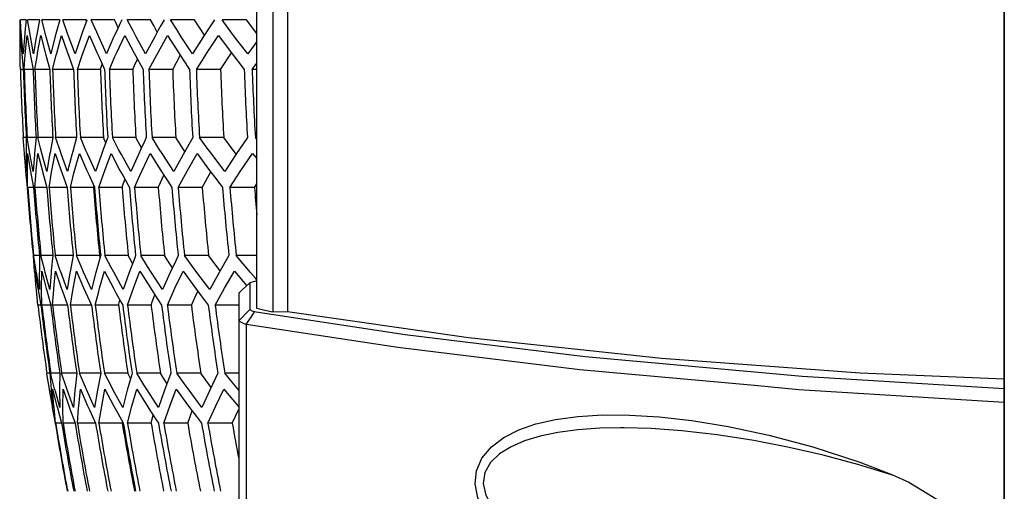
# Model space of a CAD drawing. Extents: x 0 to 297, y 0 to 210.
# Tile 34 of 41: x 213.04 to 226.08, y 142.26 to 148.5. Entities that reach past the tile are written whole.
import ezdxf

# ---------------------------------------------------------------- set-up
doc = ezdxf.new("R2010")
doc.units = 0
doc.header["$LTSCALE"] = 16.335
doc.header["$MEASUREMENT"] = 0
doc.layers.get('0').update_dxf_attribs({"linetype": 'CONTINUOUS'})

msp = doc.modelspace()

# ---------------------------------------------------------------- linework, layer by layer
at = {"color": 7, "linetype": 'Continuous'}
for p, q in [((226.07716, 113.44717), (226.07716, 154.18334)), ((216.17716, 144.67504), (216.17716, 153.21827)), ((213.12287, 148.49632), (213.04449, 148.49632)), ((213.29833, 148.49632), (213.14098, 148.49632)), ((213.29833, 148.49632), (213.26132, 148.29882)), ((213.56622, 148.49632), (213.32867, 148.49632)), ((213.37695, 148.30361), (213.32867, 148.49632)), ((213.56622, 148.49632), (213.51456, 148.30952)), ((213.91401, 148.49632), (213.60902, 148.49632)), ((213.67052, 148.31566), (213.60902, 148.49632)), ((213.92689, 148.49157), (213.86485, 148.32341)), ((213.91555, 148.49183), (213.91401, 148.49632)), ((213.92107, 148.47578), (213.91555, 148.49183)), ((213.92864, 148.49632), (213.92689, 148.49157)), ((214.29255, 148.49632), (213.98426, 148.49632)), ((214.05626, 148.33047), (213.98426, 148.49632)), ((214.30801, 148.46103), (214.29255, 148.49632)), ((214.33919, 148.38984), (214.30801, 148.46103)), ((214.37158, 148.45966), (214.3159, 148.33963)), ((214.3886, 148.49632), (214.37158, 148.45966)), ((214.77006, 148.49632), (214.45749, 148.49632)), ((214.53668, 148.34715), (214.45749, 148.49632)), ((214.81019, 148.42141), (214.77006, 148.49632)), ((214.8578, 148.33253), (214.81019, 148.42141)), ((214.90671, 148.41938), (214.8719, 148.35756)), ((214.95003, 148.49632), (214.90671, 148.41938)), ((215.35074, 148.49632), (215.03282, 148.49632)), ((215.11578, 148.36511), (215.03282, 148.49632)), ((215.48141, 148.29161), (215.35074, 148.49632)), ((215.61808, 148.49632), (215.53812, 148.37654)), ((216.04007, 148.49632), (215.71555, 148.49632)), ((215.79882, 148.38375), (215.71555, 148.49632)), ((216.17716, 148.31282), (216.04007, 148.49632)), ((213.11812, 148.12547), (213.13494, 148.28848)), ((213.13494, 148.28848), (213.1572, 148.14676)), ((213.26132, 148.29882), (213.25532, 148.26676)), ((213.27341, 148.05845), (213.31653, 148.28848)), ((213.31653, 148.28848), (213.37319, 148.06218)), ((213.38556, 148.26924), (213.37695, 148.30361)), ((213.51456, 148.30952), (213.50106, 148.26071)), ((213.52563, 148.05346), (213.59067, 148.28848)), ((213.59067, 148.28848), (213.66475, 148.07076)), ((213.68295, 148.27916), (213.67052, 148.31566)), ((213.86485, 148.32341), (213.84544, 148.27079)), ((213.87634, 148.06318), (213.95953, 148.28848)), ((214.0825, 148.27003), (214.05626, 148.33047)), ((213.03595, 148.19681), (213.03674, 148.13306)), ((213.21957, 148.04599), (213.19045, 148.19819)), ((213.25532, 148.26676), (213.21957, 148.04599)), ((213.44724, 148.04599), (213.38556, 148.26924)), ((213.50106, 148.26071), (213.44724, 148.04599)), ((213.76847, 148.04599), (213.68295, 148.27916)), ((213.84544, 148.27079), (213.76847, 148.04599)), ((214.18584, 148.04599), (214.0825, 148.27003)), ((216.17716, 148.20857), (216.05566, 148.04599)), ((213.1572, 148.14676), (213.18333, 147.9962)), ((213.23773, 147.83815), (213.27007, 148.03781)), ((213.27007, 148.03781), (213.27341, 148.05845)), ((213.37319, 148.06218), (213.38259, 148.02814)), ((213.38259, 148.02814), (213.43506, 147.83815)), ((213.47162, 147.83815), (213.51923, 148.02793)), ((213.51923, 148.02793), (213.52563, 148.05346)), ((213.66475, 148.07076), (213.68505, 148.01541)), ((213.85973, 148.01471), (213.87634, 148.06318)), ((215.06234, 147.83815), (215.16276, 148.02399)), ((215.69687, 147.83815), (215.83947, 148.05924)), ((213.18333, 147.9962), (213.21352, 147.83815)), ((213.68505, 148.01541), (213.75003, 147.83815)), ((213.79922, 147.83815), (213.85973, 148.01471)), ((214.08631, 148.00011), (214.15131, 147.85909)), ((214.11175, 147.85516), (214.12948, 147.90645)), ((214.22318, 147.83815), (214.29347, 147.99895)), ((214.55604, 147.88899), (214.59438, 147.9759)), ((214.59034, 147.98314), (214.63858, 147.89676)), ((214.63858, 147.89676), (214.67132, 147.83815)), ((214.7471, 147.83815), (214.82374, 147.98129)), ((215.20172, 147.96505), (215.28561, 147.83815)), ((215.37566, 147.83815), (215.45504, 147.9624)), ((215.92631, 147.94642), (216.00967, 147.83815)), ((216.11488, 147.83815), (216.17716, 147.92133)), ((213.08366, 147.83815), (213.04449, 147.83815)), ((213.21352, 147.83815), (213.09572, 147.83815)), ((213.43506, 147.83815), (213.23773, 147.83815)), ((213.75003, 147.83815), (213.47162, 147.83815)), ((214.10587, 147.83815), (213.79922, 147.83815)), ((214.10587, 147.83815), (214.11175, 147.85516)), ((214.15131, 147.85909), (214.16097, 147.83815)), ((214.53362, 147.83815), (214.22318, 147.83815)), ((214.53362, 147.83815), (214.55604, 147.88899)), ((215.06234, 147.83815), (214.7471, 147.83815)), ((215.69687, 147.83815), (215.37566, 147.83815)), ((216.17716, 147.83815), (216.11488, 147.83815)), ((213.12287, 146.93748), (213.08366, 146.93748)), ((213.09928, 146.72758), (213.08366, 146.93748)), ((213.12287, 146.93748), (213.12027, 146.77753)), ((213.25287, 146.93748), (213.13494, 146.93748)), ((213.25287, 146.93748), (213.2323, 146.73182)), ((213.47466, 146.93748), (213.27711, 146.93748)), ((213.47466, 146.93748), (213.43748, 146.7401)), ((213.78999, 146.93748), (213.51126, 146.93748)), ((213.57459, 146.75084), (213.51126, 146.93748)), ((213.78999, 146.93748), (213.73832, 146.75205)), ((214.14623, 146.93748), (213.83923, 146.93748)), ((213.91379, 146.76477), (213.83923, 146.93748)), ((214.19469, 146.91946), (214.13805, 146.76715)), ((214.15503, 146.91729), (214.14623, 146.93748)), ((214.17599, 146.86916), (214.15503, 146.91729)), ((214.20139, 146.93748), (214.19469, 146.91946)), ((214.57448, 146.93748), (214.26368, 146.93748)), ((214.3464, 146.78077), (214.26368, 146.93748)), ((214.60495, 146.88028), (214.57448, 146.93748)), ((214.64785, 146.79975), (214.60495, 146.88028)), ((214.68755, 146.88453), (214.64075, 146.7846)), ((214.71235, 146.93748), (214.68755, 146.88453)), ((215.10385, 146.93748), (214.78823, 146.93748)), ((214.87574, 146.79805), (214.78823, 146.93748)), ((215.22159, 146.75165), (215.10385, 146.93748)), ((215.73917, 146.93748), (215.41756, 146.93748)), ((215.50655, 146.81608), (215.41756, 146.93748)), ((215.90283, 146.71639), (215.73917, 146.93748)), ((216.17716, 146.91448), (216.15772, 146.93748)), ((216.17716, 146.93748), (216.15772, 146.93748)), ((213.09611, 146.72397), (213.1126, 146.50266)), ((213.09953, 146.72423), (213.09928, 146.72758)), ((213.10038, 146.71281), (213.09953, 146.72423)), ((213.12027, 146.77753), (213.12041, 146.6305)), ((213.13851, 146.56443), (213.14112, 146.72732)), ((213.14112, 146.72732), (213.16264, 146.59022)), ((213.2323, 146.73182), (213.23036, 146.71244)), ((213.25469, 146.50169), (213.27725, 146.72732)), ((213.27725, 146.72732), (213.33129, 146.51083)), ((213.43748, 146.7401), (213.43161, 146.7089)), ((213.46225, 146.49889), (213.5053, 146.72732)), ((213.5053, 146.72732), (213.57945, 146.50896)), ((213.58413, 146.72272), (213.57459, 146.75084)), ((213.67026, 146.48715), (213.58413, 146.72272)), ((213.73832, 146.75205), (213.72623, 146.70871)), ((213.76332, 146.49882), (213.82706, 146.72732)), ((213.82706, 146.72732), (213.92086, 146.51002)), ((213.93255, 146.72131), (213.91379, 146.76477)), ((214.03997, 146.48715), (213.93255, 146.72131)), ((214.16169, 146.50319), (214.24513, 146.72732)), ((216.11833, 146.72732), (216.17716, 146.65766)), ((213.12287, 146.48715), (213.10038, 146.71281)), ((213.12041, 146.6305), (213.12287, 146.48715)), ((213.16264, 146.59022), (213.18843, 146.44113)), ((213.21352, 146.48715), (213.18245, 146.65005)), ((213.23036, 146.71244), (213.21352, 146.48715)), ((213.39551, 146.48715), (213.35068, 146.64754)), ((213.43161, 146.7089), (213.39551, 146.48715)), ((213.72623, 146.70871), (213.67026, 146.48715)), ((213.1126, 146.50266), (213.11424, 146.48628)), ((213.11424, 146.48628), (213.13511, 146.27699)), ((213.2379, 146.27699), (213.25338, 146.48417)), ((213.25338, 146.48417), (213.25469, 146.50169)), ((213.33129, 146.51083), (213.34188, 146.47238)), ((213.34188, 146.47238), (213.39568, 146.27699)), ((213.42611, 146.27699), (213.45866, 146.47686)), ((213.45866, 146.47686), (213.46225, 146.49889)), ((213.57945, 146.50896), (213.5972, 146.46042)), ((213.5972, 146.46042), (213.66431, 146.27699)), ((213.70723, 146.27699), (213.75495, 146.46573)), ((213.75495, 146.46573), (213.76332, 146.49882)), ((213.92086, 146.51002), (213.95024, 146.44599)), ((214.14375, 146.45128), (214.16169, 146.50319)), ((215.45407, 146.27699), (215.56598, 146.48172)), ((213.18843, 146.44113), (213.21974, 146.27699)), ((213.95024, 146.44599), (214.02521, 146.28255)), ((214.08353, 146.27699), (214.14375, 146.45128)), ((214.40315, 146.30693), (214.42985, 146.38351)), ((214.40421, 146.42966), (214.46631, 146.31788)), ((214.55813, 146.27699), (214.62753, 146.43426)), ((214.87162, 146.27699), (214.9015, 146.34408)), ((214.9015, 146.34408), (214.94458, 146.44081)), ((214.96335, 146.41222), (214.99776, 146.35981)), ((214.99776, 146.35981), (215.05213, 146.27699)), ((215.6328, 146.39417), (215.72224, 146.27699)), ((213.21974, 146.27699), (213.14115, 146.27699)), ((213.39568, 146.27699), (213.2379, 146.27699)), ((213.66431, 146.27699), (213.42611, 146.27699)), ((214.01308, 146.27699), (213.70723, 146.27699)), ((214.01308, 146.27699), (214.01398, 146.28051)), ((214.01398, 146.28051), (214.01832, 146.29755)), ((214.02521, 146.28255), (214.02776, 146.27699)), ((214.39271, 146.27699), (214.08353, 146.27699)), ((214.39271, 146.27699), (214.40315, 146.30693)), ((214.46631, 146.31788), (214.48903, 146.27699)), ((214.87162, 146.27699), (214.55813, 146.27699)), ((215.45407, 146.27699), (215.13517, 146.27699)), ((216.14557, 146.27699), (215.82001, 146.27699)), ((216.14557, 146.27699), (216.17716, 146.32531)), ((213.21375, 145.37632), (213.21422, 145.37002)), ((213.21422, 145.37002), (213.22934, 145.16783)), ((213.29856, 145.37632), (213.2198, 145.37632)), ((213.22182, 145.36387), (213.2198, 145.37632)), ((213.25312, 145.17094), (213.22182, 145.36387)), ((213.29856, 145.37632), (213.29603, 145.16888)), ((213.4749, 145.37632), (213.31676, 145.37632)), ((213.36646, 145.17788), (213.31676, 145.37632)), ((213.4749, 145.37632), (213.45463, 145.17418)), ((213.74413, 145.37632), (213.50539, 145.37632)), ((213.56929, 145.1881), (213.50539, 145.37632)), ((213.74413, 145.37632), (213.70757, 145.18358)), ((214.0937, 145.37632), (213.78715, 145.37632)), ((213.86274, 145.20108), (213.78715, 145.37632)), ((214.10733, 145.37249), (214.05786, 145.19669)), ((214.09604, 145.37094), (214.0937, 145.37632)), ((214.10263, 145.35579), (214.09604, 145.37094)), ((214.10841, 145.37632), (214.10733, 145.37249)), ((214.47422, 145.37632), (214.16431, 145.37632)), ((214.24862, 145.2161), (214.16431, 145.37632)), ((214.49545, 145.33634), (214.47422, 145.37632)), ((214.53075, 145.26984), (214.49545, 145.33634)), ((214.57077, 145.37632), (214.55882, 145.34453)), ((214.95428, 145.37632), (214.64003, 145.37632)), ((214.7299, 145.2325), (214.64003, 145.37632)), ((215.00577, 145.29468), (214.95428, 145.37632)), ((215.05758, 145.21253), (215.00577, 145.29468)), ((215.13523, 145.37632), (215.10202, 145.30628)), ((215.53816, 145.37632), (215.21847, 145.37632)), ((215.31074, 145.24972), (215.21847, 145.37632)), ((215.68879, 145.17161), (215.53816, 145.37632)), ((216.17716, 145.37632), (215.90504, 145.37632)), ((215.99658, 145.26722), (215.90504, 145.37632)), ((213.22934, 145.16783), (213.23058, 145.15127)), ((213.23797, 145.16848), (213.24031, 145.15409)), ((213.25482, 144.94336), (213.23797, 145.16848)), ((213.24031, 145.15409), (213.2748, 144.9417)), ((213.2564, 145.15073), (213.25312, 145.17094)), ((213.29603, 145.16888), (213.29573, 145.14414)), ((213.32608, 144.93495), (213.32892, 145.16848)), ((213.32892, 145.16848), (213.38582, 144.94137)), ((213.37343, 145.15005), (213.36646, 145.17788)), ((213.45463, 145.17418), (213.45169, 145.14479)), ((213.48836, 144.93798), (213.5115, 145.16848)), ((213.5115, 145.16848), (213.5864, 144.94801)), ((213.57928, 145.15868), (213.56929, 145.1881)), ((213.6644, 144.92599), (213.57928, 145.15868)), ((213.70757, 145.18358), (213.70056, 145.14665)), ((213.74356, 144.93891), (213.78716, 145.16848)), ((213.78716, 145.16848), (213.88182, 144.94902)), ((213.88179, 145.1569), (213.86274, 145.20108)), ((213.98762, 144.92599), (213.88179, 145.1569)), ((214.05786, 145.19669), (214.04507, 145.15122)), ((214.09468, 144.94337), (214.15811, 145.16848)), ((214.28131, 145.15397), (214.24862, 145.2161)), ((214.40764, 144.92599), (214.28131, 145.15397)), ((215.87889, 145.16848), (216.03924, 144.97721)), ((216.09448, 145.15053), (215.99658, 145.26722)), ((213.29859, 144.92599), (213.2564, 145.15073)), ((213.29573, 145.14414), (213.29859, 144.92599)), ((213.43533, 144.92599), (213.37343, 145.15005)), ((213.45169, 145.14479), (213.43533, 144.92599)), ((213.70056, 145.14665), (213.6644, 144.92599)), ((214.04507, 145.15122), (213.98762, 144.92599)), ((216.17716, 145.0413), (216.08193, 145.013)), ((216.15719, 145.07858), (216.09448, 145.15053)), ((216.17716, 145.05566), (216.15719, 145.07858)), ((213.25653, 144.92633), (213.25482, 144.94336)), ((213.25698, 144.92182), (213.25653, 144.92633)), ((213.27738, 144.71815), (213.25698, 144.92182)), ((213.2748, 144.9417), (213.27847, 144.92221)), ((213.27847, 144.92221), (213.31681, 144.71815)), ((213.3262, 144.92636), (213.32608, 144.93495)), ((213.32894, 144.71815), (213.3262, 144.92636)), ((213.38582, 144.94137), (213.39329, 144.91437)), ((213.39329, 144.91437), (213.44752, 144.71815)), ((213.47189, 144.71815), (213.48717, 144.92211)), ((213.48717, 144.92211), (213.48836, 144.93798)), ((213.5864, 144.94801), (213.60272, 144.90342)), ((213.60272, 144.90342), (213.67054, 144.71815)), ((213.70734, 144.71815), (213.73942, 144.91368)), ((213.73942, 144.91368), (213.74356, 144.93891)), ((213.88182, 144.94902), (213.90891, 144.88992)), ((214.03715, 144.71815), (214.08396, 144.90138)), ((214.08396, 144.90138), (214.09468, 144.94337)), ((215.30922, 144.71815), (215.39308, 144.90402)), ((213.90891, 144.88992), (213.98763, 144.71815)), ((214.31475, 144.87452), (214.38836, 144.74167)), ((214.34937, 144.73155), (214.36353, 144.78648)), ((214.77667, 144.71815), (214.792, 144.76163)), ((214.792, 144.76163), (214.82526, 144.85597)), ((214.82396, 144.85795), (214.87384, 144.78166)), ((214.87384, 144.78166), (214.91535, 144.71815)), ((215.44114, 144.84069), (215.53414, 144.71815)), ((215.93716, 144.88473), (215.93716, 144.50881)), ((213.31681, 144.71815), (213.27738, 144.71815)), ((213.44752, 144.71815), (213.32894, 144.71815)), ((213.67054, 144.71815), (213.47189, 144.71815)), ((213.98763, 144.71815), (213.70734, 144.71815)), ((214.34591, 144.71815), (214.03715, 144.71815)), ((214.34591, 144.71815), (214.34937, 144.73155)), ((214.38836, 144.74167), (214.40139, 144.71815)), ((214.77667, 144.71815), (214.46404, 144.71815)), ((215.30922, 144.71815), (214.99169, 144.71815)), ((215.93716, 144.71815), (215.62486, 144.71815)), ((216.58071, 144.63193), (216.38717, 144.62535)), ((215.93716, 144.50881), (215.93716, 141.61538)), ((216.1698, 144.62652), (216.14678, 144.63002)), ((213.4354, 143.81748), (213.39584, 143.81748)), ((213.39687, 143.81119), (213.39584, 143.81748)), ((213.43003, 143.60788), (213.39687, 143.81119)), ((213.4354, 143.81748), (213.45132, 143.60575)), ((213.56655, 143.81748), (213.44758, 143.81748)), ((213.45465, 143.78935), (213.44758, 143.81748)), ((213.49873, 143.61396), (213.45465, 143.78935)), ((213.56655, 143.81748), (213.56404, 143.60787)), ((213.79033, 143.81748), (213.591, 143.81748)), ((213.65704, 143.62343), (213.591, 143.81748)), ((213.79033, 143.81748), (213.76972, 143.61445)), ((214.10851, 143.81748), (213.82725, 143.81748)), ((213.9057, 143.63571), (213.82725, 143.81748)), ((214.46805, 143.81748), (214.1582, 143.81748)), ((214.24623, 143.65018), (214.1582, 143.81748)), ((214.48029, 143.79442), (214.46805, 143.81748)), ((214.50429, 143.74922), (214.48029, 143.79442)), ((214.52373, 143.81748), (214.51955, 143.80281)), ((214.90035, 143.81748), (214.5866, 143.81748)), ((214.68107, 143.66602), (214.5866, 143.81748)), ((214.93986, 143.75472), (214.90035, 143.81748)), ((214.98707, 143.67974), (214.93986, 143.75472)), ((215.03954, 143.81748), (215.0219, 143.77117)), ((215.43487, 143.81748), (215.11616, 143.81748)), ((215.21401, 143.68279), (215.11616, 143.81748)), ((215.57114, 143.63169), (215.43487, 143.81748)), ((215.93716, 143.81748), (215.75171, 143.81748)), ((215.84991, 143.69989), (215.75171, 143.81748)), ((226.07716, 143.6127), (223.40058, 143.77634)), ((213.42781, 143.60006), (213.46365, 143.38066)), ((213.43122, 143.60062), (213.43003, 143.60788)), ((213.43278, 143.59104), (213.43122, 143.60062)), ((213.47503, 143.36715), (213.43278, 143.59104)), ((213.45132, 143.60575), (213.45222, 143.59373)), ((213.45222, 143.59373), (213.47503, 143.36715)), ((213.47231, 143.60732), (213.52897, 143.3821)), ((213.4892, 143.38325), (213.47231, 143.60732)), ((213.5043, 143.59181), (213.49873, 143.61396)), ((213.50783, 143.57908), (213.5043, 143.59181)), ((213.56404, 143.60787), (213.56371, 143.58004)), ((213.60689, 143.37078), (213.60972, 143.60732)), ((213.60972, 143.60732), (213.68445, 143.38796)), ((213.6648, 143.60062), (213.65704, 143.62343)), ((213.7504, 143.36715), (213.6648, 143.60062)), ((213.76748, 143.59238), (213.7504, 143.36715)), ((213.76972, 143.61445), (213.76748, 143.59238)), ((213.81706, 143.38221), (213.83993, 143.60732)), ((213.83993, 143.60732), (213.93527, 143.38668)), ((213.92052, 143.60137), (213.9057, 143.63571)), ((214.02795, 143.36715), (213.92052, 143.60137)), ((214.16478, 143.60732), (214.28257, 143.38356)), ((214.2759, 143.59379), (214.24623, 143.65018)), ((214.40149, 143.36715), (214.2759, 143.59379)), ((215.93716, 143.59542), (215.84991, 143.69989)), ((223.35747, 143.60091), (222.76936, 143.65431)), ((226.07716, 143.4328), (223.35747, 143.60091)), ((213.56658, 143.36715), (213.50783, 143.57908)), ((213.56371, 143.58004), (213.56658, 143.36715)), ((213.46365, 143.38066), (213.46651, 143.36554)), ((213.46651, 143.36554), (213.50591, 143.15699)), ((213.49066, 143.36872), (213.4892, 143.38325)), ((213.51201, 143.15699), (213.49066, 143.36872)), ((213.52897, 143.3821), (213.53551, 143.35852)), ((213.53551, 143.35852), (213.59143, 143.15699)), ((213.60693, 143.36769), (213.60689, 143.37078)), ((213.60978, 143.15699), (213.60693, 143.36769)), ((213.68445, 143.38796), (213.69902, 143.34828)), ((213.69902, 143.34828), (213.76923, 143.15699)), ((213.79998, 143.15699), (213.81554, 143.3622)), ((213.81554, 143.3622), (213.81706, 143.38221)), ((213.93527, 143.38668), (213.95882, 143.3354)), ((213.95882, 143.3354), (214.04073, 143.15699)), ((214.28257, 143.38356), (214.31747, 143.32058)), ((215.85086, 143.15699), (215.93716, 143.34514)), ((214.31747, 143.32058), (214.40466, 143.16328)), ((214.77825, 143.30452), (214.84546, 143.20158)), ((214.78338, 143.18079), (214.80498, 143.26359)), ((214.84546, 143.20158), (214.87458, 143.15699)), ((215.26155, 143.15699), (215.32013, 143.32085)), ((215.34523, 143.28769), (215.37765, 143.24487)), ((215.37765, 143.24487), (215.44416, 143.15699)), ((213.59143, 143.15699), (213.51201, 143.15699)), ((213.76923, 143.15699), (213.60978, 143.15699)), ((214.04073, 143.15699), (213.79998, 143.15699)), ((214.39331, 143.15699), (214.08412, 143.15699)), ((214.39331, 143.15699), (214.39675, 143.17755)), ((214.40466, 143.16328), (214.40815, 143.15699)), ((214.77717, 143.15699), (214.46454, 143.15699)), ((214.77717, 143.15699), (214.78338, 143.18079)), ((215.26155, 143.15699), (214.94446, 143.15699)), ((215.85086, 143.15699), (215.52817, 143.15699))]:
    msp.add_line(p, q, dxfattribs=at)
for points in [[(226.07716, 154.18334), (226.07716, 148.99592), (226.07716, 142.35096), (226.07716, 135.66007), (226.07716, 128.94822), (226.07716, 122.24048), (226.07716, 115.56187), (226.07716, 113.44717)], [(216.38717, 153.26797), (216.38717, 151.12129), (216.38717, 148.94663), (216.38717, 146.77199), (216.38717, 144.62535)], [(216.58071, 153.26138), (216.58071, 151.11798), (216.58071, 148.94671), (216.58071, 146.77541), (216.58071, 144.63193)], [(213.03847, 148.49632), (213.0369, 148.42129), (213.03596, 148.34639), (213.03564, 148.27162), (213.03595, 148.19681)], [(213.07019, 148.1743), (213.06474, 148.23184), (213.06003, 148.28524), (213.05594, 148.33466), (213.05241, 148.38027), (213.04937, 148.42226), (213.04676, 148.46079), (213.04449, 148.49632)], [(213.12287, 148.49632), (213.10994, 148.37371), (213.09945, 148.25988)], [(213.19045, 148.19819), (213.16421, 148.34879), (213.14098, 148.49632)], [(213.04198, 148.13848), (213.04292, 148.21345), (213.04449, 148.28848)], [(213.04449, 148.28848), (213.04938, 148.21431), (213.05544, 148.13312)], [(213.95953, 148.28848), (214.05773, 148.06212), (214.08631, 148.00011)], [(214.3159, 148.33963), (214.28456, 148.27209), (214.18584, 148.04599)], [(214.29347, 147.99895), (214.32196, 148.06412), (214.42616, 148.28848)], [(214.42616, 148.28848), (214.54583, 148.06283), (214.59034, 147.98314)], [(214.70287, 148.04599), (214.57722, 148.27077), (214.53668, 148.34715)], [(214.8719, 148.35756), (214.82345, 148.27151), (214.70287, 148.04599)], [(214.82374, 147.98129), (214.86786, 148.06372), (214.99458, 148.28848)], [(214.99458, 148.28848), (215.13727, 148.06256), (215.20172, 147.96505)], [(215.32417, 148.04599), (215.17573, 148.2703), (215.11578, 148.36511)], [(215.53812, 148.37654), (215.46832, 148.272), (215.32417, 148.04599)], [(215.45504, 147.9624), (215.52001, 148.06412), (215.67003, 148.28848)], [(215.67003, 148.28848), (215.83682, 148.06269), (215.92631, 147.94642)], [(216.05566, 148.04599), (215.88255, 148.27055), (215.79882, 148.38375)], [(213.08366, 148.04599), (213.07645, 148.11244), (213.07019, 148.1743)], [(213.09945, 148.25988), (213.09082, 148.15172), (213.08366, 148.04599)], [(213.04449, 147.83815), (213.04292, 147.91333), (213.04197, 147.98847), (213.04166, 148.06352), (213.04198, 148.13848)], [(213.05544, 148.13312), (213.06289, 148.04456), (213.0721, 147.94713), (213.08366, 147.83815)], [(213.09572, 147.83815), (213.10542, 147.97745), (213.11812, 148.12547)], [(213.18245, 146.65005), (213.15654, 146.79981), (213.13494, 146.93748)], [(213.35068, 146.64754), (213.31145, 146.7974), (213.27711, 146.93748)], [(215.32739, 146.93748), (215.19946, 146.71279), (215.07748, 146.48715)], [(216.05237, 146.93748), (215.90046, 146.71288), (215.75461, 146.48715)], [(214.13805, 146.76715), (214.1181, 146.7135), (214.03997, 146.48715)], [(214.24513, 146.72732), (214.3639, 146.50222), (214.40421, 146.42966)], [(214.50768, 146.48715), (214.38261, 146.71217), (214.3464, 146.78077)], [(214.64075, 146.7846), (214.60721, 146.71298), (214.50768, 146.48715)], [(214.62753, 146.43426), (214.65775, 146.50274), (214.76306, 146.72732)], [(214.76306, 146.72732), (214.90463, 146.50166), (214.96335, 146.41222)], [(215.07748, 146.48715), (214.92984, 146.71188), (214.87574, 146.79805)], [(215.13517, 146.27699), (215.25742, 146.50277), (215.38548, 146.72732)], [(215.38548, 146.72732), (215.55098, 146.50138), (215.6328, 146.39417)], [(215.75461, 146.48715), (215.58322, 146.71151), (215.50655, 146.81608)], [(215.82001, 146.27699), (215.9661, 146.50269), (216.11833, 146.72732)], [(213.14115, 146.27699), (213.13871, 146.41699), (213.13851, 146.56443)], [(214.55882, 145.34453), (214.4864, 145.1518), (214.40764, 144.92599)], [(215.10202, 145.30628), (215.0286, 145.15141), (214.92805, 144.92599)], [(215.80702, 145.37632), (215.67735, 145.15181), (215.55354, 144.92599)], [(214.15811, 145.16848), (214.27608, 144.9443), (214.31475, 144.87452)], [(214.46404, 144.71815), (214.5429, 144.94387), (214.62744, 145.16848)], [(214.62744, 145.16848), (214.76608, 144.9465), (214.82396, 144.85795)], [(214.92805, 144.92599), (214.77915, 145.15368), (214.7299, 145.2325)], [(214.99169, 144.71815), (215.09247, 144.94364), (215.19926, 145.16848)], [(215.19926, 145.16848), (215.36324, 144.94333), (215.44114, 144.84069)], [(215.55354, 144.92599), (215.38283, 145.1508), (215.31074, 145.24972)], [(215.62486, 144.71815), (215.74893, 144.94395), (215.87889, 145.16848)], [(215.93716, 144.87976), (215.98097, 144.92223), (216.03047, 144.96674), (216.08193, 145.013)], [(216.08193, 145.013), (216.08193, 144.88754), (216.08193, 144.77125), (216.08193, 144.66276)], [(216.08193, 144.66276), (216.0329, 144.61021), (215.98514, 144.55902), (215.93716, 144.51078)], [(216.08193, 144.66276), (216.11451, 144.64632), (216.14678, 144.63002)], [(216.38717, 144.62535), (216.28254, 144.65014), (216.17716, 144.67504)], [(226.07716, 143.7386), (224.16581, 143.82016), (221.5365, 144.01427), (218.97956, 144.28802), (216.58071, 144.63193)], [(215.93716, 144.51078), (215.98593, 144.4862), (216.03393, 144.46195)], [(216.03393, 144.46195), (216.0721, 144.51796), (216.1095, 144.57403), (216.14673, 144.63004)], [(223.40058, 143.77634), (220.52374, 144.03721), (218.13933, 144.32771), (216.1698, 144.62652)], [(222.76936, 143.65431), (220.45312, 143.86462), (218.04227, 144.15722), (216.03393, 144.46245)], [(216.03393, 144.46195), (216.03393, 142.98355), (216.03393, 141.54316)], [(214.10851, 143.81748), (214.06532, 143.59243), (214.02795, 143.36715)], [(214.51955, 143.80281), (214.45966, 143.59251), (214.40149, 143.36715)], [(215.0219, 143.77117), (214.95389, 143.59264), (214.87417, 143.36715)], [(215.66064, 143.81748), (215.5535, 143.59505), (215.4502, 143.36715)], [(214.08412, 143.15699), (214.12153, 143.38226), (214.16478, 143.60732)], [(214.46454, 143.15699), (214.5228, 143.38235), (214.58697, 143.60732)], [(214.58697, 143.60732), (214.7247, 143.38656), (214.77825, 143.30452)], [(214.87417, 143.36715), (214.72428, 143.59675), (214.68107, 143.66602)], [(214.94446, 143.15699), (215.02431, 143.38243), (215.11014, 143.60732)], [(215.11014, 143.60732), (215.27345, 143.38253), (215.34523, 143.28769)], [(215.4502, 143.36715), (215.27932, 143.59289), (215.21401, 143.68279)], [(215.52817, 143.15699), (215.63169, 143.38489), (215.73907, 143.60732)], [(215.73907, 143.60732), (215.92768, 143.38142), (215.93716, 143.37048)], [(219.18982, 141.98194), (219.10206, 142.17158), (219.06808, 142.35283), (219.08618, 142.52688), (219.15856, 142.69423), (219.28345, 142.84402), (219.44952, 142.96887), (219.64584, 143.06822), (219.8725, 143.14693), (220.13235, 143.20674), (220.42712, 143.24724), (220.75536, 143.26713), (221.11313, 143.26545), (221.50407, 143.24128), (221.93724, 143.19189), (222.42134, 143.1126), (222.95881, 142.99787), (223.54237, 142.84306), (224.16268, 142.64035), (224.59771, 142.47479)], [(220.99545, 143.09666), (220.72004, 143.09087), (220.42741, 143.07013), (220.16506, 143.03522), (219.93103, 142.98655), (219.72372, 142.92377), (219.54337, 142.84589), (219.39008, 142.74993), (219.27213, 142.6352), (219.19877, 142.50422), (219.17655, 142.35777), (219.20981, 142.20286), (219.29732, 142.04666)], [(224.59577, 142.4685), (224.13696, 142.61006), (223.67964, 142.73258), (223.22675, 142.83618), (222.76023, 142.92618), (222.27224, 143.00224), (221.80529, 143.05615), (221.401, 143.08582), (221.04316, 143.0965), (220.99545, 143.09666)], [(224.59771, 142.47479), (224.81203, 142.37618), (225.45886, 141.98254)]]:
    msp.add_lwpolyline(points, dxfattribs=at)
for radius, start, end in [(35.8828, 181.770297, 181.947821), (35.84365, 181.772231, 183.21334), (35.8316, 181.772827, 183.214422), (35.71385, 181.778674, 183.225031), (35.68965, 181.77988, 183.22722), (35.49241, 181.789775, 183.245174), (35.45588, 181.791619, 183.248521), (35.1776, 181.805797, 183.274247), (35.12844, 181.808325, 183.278834), (34.82194, 181.824247, 183.307726), (34.76687, 181.827138, 183.312971), (34.70469, 181.830413, 183.318914), (34.39441, 181.846931, 183.348888), (34.25678, 181.854353, 183.362358), (34.18104, 181.858464, 183.369818), (33.86596, 181.87576, 183.401206), (33.64282, 181.888206, 183.423792), (33.55281, 181.893273, 183.432987), (33.23178, 181.91157, 183.466191), (32.91916, 181.92973, 183.499149), (32.81401, 181.935916, 183.510376), (35.8828, 181.947821, 183.209831), (35.87452, 184.267713, 184.277746), (35.87452, 184.277746, 185.711692), (35.8685, 184.268431, 184.278134), (35.8685, 184.278134, 185.712655), (35.79013, 184.277795, 185.725206), (35.77202, 184.279965, 185.728114), (35.61468, 184.298909, 185.753505), (35.58434, 184.302581, 185.758427), (35.34681, 184.331548, 185.797255), (35.30401, 184.33681, 185.804307), (34.99905, 184.374672, 185.855059), (34.98441, 184.376506, 185.857517), (34.9288, 184.383487, 185.866876), (34.62054, 184.422596, 184.435921), (34.62054, 184.435921, 185.919301), (34.5245, 184.434922, 185.935825), (34.45561, 184.443807, 185.947736), (34.14307, 184.484568, 186.002379), (33.96312, 184.508379, 186.034302), (33.88034, 184.519417, 186.0491), (33.56244, 184.562314, 186.106613), (33.29512, 184.599022, 186.15583), (33.19767, 184.612552, 186.173971), (32.87317, 184.658184, 185.283385), (35.8828, 186.767593, 188.218155), (35.84365, 186.77502, 186.800167), (35.84365, 186.800167, 188.227193), (35.8316, 186.77731, 186.800422), (35.8316, 186.800422, 188.22998), (35.71385, 186.799759, 188.257302), (35.68965, 186.804391, 188.262941), (35.49241, 186.842385, 188.309184), (35.45588, 186.849469, 188.317806), (35.1776, 186.903917, 188.384078), (35.12844, 186.913625, 188.395895), (34.82194, 186.974779, 186.986457), (34.82194, 186.986457, 188.470336), (34.76687, 186.985882, 188.483851), (34.70469, 186.998462, 188.499165), (34.39441, 187.061916, 187.09185), (34.39441, 187.09185, 188.576412), (34.25678, 187.090432, 188.611129), (34.18104, 187.106226, 188.630357), (33.86596, 187.172685, 188.711271), (33.64282, 187.220512, 188.769505), (33.55281, 187.239985, 188.793216), (35.87452, 189.287388, 189.309515), (35.87452, 189.309515, 190.748167), (35.8685, 189.288961, 189.309114), (35.8685, 189.309114, 190.749993), (35.79013, 189.309482, 190.773814), (35.77202, 189.314237, 190.779334), (35.61468, 189.355755, 190.827529), (35.58434, 189.363803, 190.836872), (35.34681, 189.427299, 190.910584), (35.30401, 189.438833, 190.923975), (34.99905, 189.52184, 191.020346), (34.98441, 189.52586, 191.025014), (34.9288, 189.541168, 191.042788), (34.62054, 189.62693, 189.654979), (34.62054, 189.654979, 191.142368), (34.5245, 189.653964, 191.17376), (34.45561, 189.673451, 191.196388), (34.14307, 189.762863, 191.300222), (33.96312, 189.815103, 191.360892), (33.88034, 189.839322, 191.389021), (33.56244, 189.933459, 190.753484)]:
    msp.add_arc((248.91016, 148.94666), radius, start, end, dxfattribs=at)

doc.saveas('drawing.dxf')
